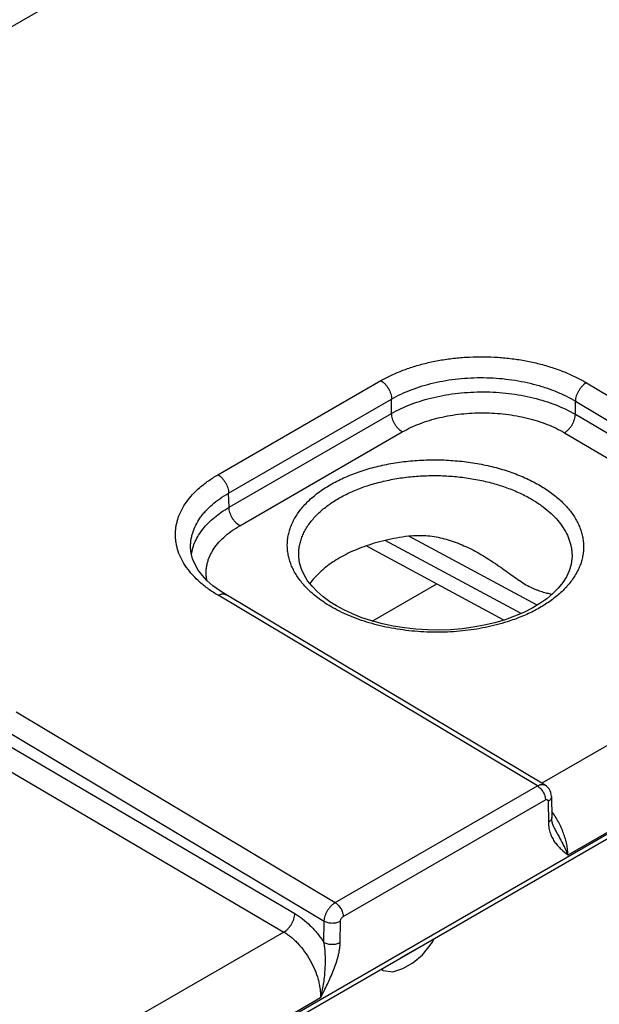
# Model space of a CAD drawing. Header units: inches. Extents: x 0 to 34, y 0 to 22.
# Tile 40 of 128: x 6.4 to 7, y 18.2 to 19.1. Entities that reach past the tile are written whole.
import ezdxf

# ---------------------------------------------------------------- set-up
doc = ezdxf.new("R2010")
doc.units = ezdxf.units.IN
doc.header["$LTSCALE"] = 1.87
doc.header["$MEASUREMENT"] = 0
doc.layers.get('0').update_dxf_attribs({"linetype": 'CONTINUOUS'})

msp = doc.modelspace()

# ---------------------------------------------------------------- linework, layer by layer
at = {"color": 7, "linetype": 'CONTINUOUS'}
for p, q in [((2.06201, 16.63208), (8.25216, 20.20619)), ((4.58824, 16.95611), (9.02095, 19.51549)), ((4.5912, 16.96263), (9.0239, 19.52202)), ((6.60567, 18.69872), (6.76557, 18.79105)), ((6.96707, 18.78898), (7.2802, 18.60176)), ((6.61609, 18.68067), (6.77599, 18.773)), ((6.77599, 18.75882), (6.77599, 18.773)), ((6.95628, 18.758), (6.95628, 18.77093)), ((6.95628, 18.77093), (7.26945, 18.58368)), ((6.61651, 18.66673), (6.77599, 18.75882)), ((6.95628, 18.758), (7.24056, 18.59095)), ((6.62702, 18.64863), (6.78651, 18.74072)), ((6.94558, 18.7399), (7.22986, 18.57285)), ((6.61651, 18.66673), (6.61609, 18.68067)), ((6.90321, 18.56252), (6.76983, 18.63425)), ((6.9188, 18.57069), (6.79293, 18.63838)), ((6.57878, 18.62681), (6.57878, 18.62682)), ((6.88624, 18.55605), (6.75095, 18.62881)), ((6.68489, 18.61951), (6.68489, 18.61953)), ((6.95298, 18.61806), (6.95298, 18.61805)), ((6.75704, 18.55505), (6.82024, 18.59154)), ((6.91904, 18.39324), (6.60573, 18.58034)), ((6.92656, 18.39397), (6.61323, 18.58108)), ((7.22986, 18.57285), (6.92336, 18.39588)), ((7.26583, 18.50825), (6.94904, 18.32535)), ((6.40757, 18.46593), (6.7207, 18.27871)), ((6.39678, 18.44788), (6.70995, 18.26064)), ((6.39678, 18.43496), (6.68106, 18.2679)), ((6.38608, 18.41685), (6.67036, 18.2498)), ((6.7207, 18.27871), (6.91904, 18.39324)), ((6.93281, 18.38283), (6.93312, 18.36226)), ((6.72851, 18.26502), (6.92686, 18.37954)), ((6.92951, 18.37806), (6.92983, 18.3575)), ((6.93549, 18.35222), (6.93549, 18.35221)), ((6.70964, 18.23971), (6.70995, 18.26064)), ((6.72555, 18.23955), (6.72586, 18.26048)), ((6.67036, 18.2498), (6.36387, 18.07283)), ((6.80639, 18.22755), (6.81609, 18.24001)), ((6.81609, 18.24001), (6.81763, 18.24333)), ((6.79864, 18.23222), (6.78507, 18.22438)), ((6.79852, 18.23229), (6.79864, 18.23222)), ((6.799, 18.23257), (6.79864, 18.23222)), ((6.78494, 18.22445), (6.78507, 18.22438)), ((6.787, 18.21407), (6.7967, 18.21967)), ((6.7967, 18.21967), (6.80639, 18.22755)), ((6.76551, 18.21323), (6.76761, 18.21202)), ((6.76607, 18.21356), (6.76761, 18.21202)), ((6.76761, 18.21202), (6.77731, 18.21076)), ((6.77731, 18.21076), (6.787, 18.21407)), ((6.70633, 18.18521), (6.38955, 18.0023))]:
    msp.add_line(p, q, dxfattribs=at)
for points in [[(6.61323, 18.58108), (6.60702, 18.58507), (6.60072, 18.58978), (6.59518, 18.59469), (6.5904, 18.59978), (6.58639, 18.60504), (6.58318, 18.61045), (6.58081, 18.61601), (6.57931, 18.62172), (6.57878, 18.62682)], [(6.69795, 18.58921), (6.69366, 18.59469), (6.69017, 18.60034), (6.68753, 18.60615), (6.68577, 18.61211), (6.68494, 18.61819), (6.68489, 18.61953)], [(6.95298, 18.61806), (6.95293, 18.61664), (6.95206, 18.61048), (6.95024, 18.60444), (6.9475, 18.59857), (6.94389, 18.59288), (6.93946, 18.58739), (6.9342, 18.58209), (6.92815, 18.57702), (6.92134, 18.57221), (6.91382, 18.56771), (6.90559, 18.56354), (6.89672, 18.55974), (6.88727, 18.55636)], [(6.72189, 18.56997), (6.71543, 18.57404), (6.70884, 18.57888), (6.70302, 18.58394), (6.69795, 18.58921)], [(6.88727, 18.55636), (6.87731, 18.55341), (6.8669, 18.55095), (6.85614, 18.54898), (6.84509, 18.54752), (6.83384, 18.5466), (6.82247, 18.54622), (6.81107, 18.54638), (6.79973, 18.54709), (6.78854, 18.54834), (6.77759, 18.5501), (6.76695, 18.55238), (6.7567, 18.55514), (6.74692, 18.55837), (6.73767, 18.56202), (6.72903, 18.56606), (6.72189, 18.56997)], [(6.93281, 18.38283), (6.93265, 18.38472), (6.9322, 18.38671), (6.93147, 18.38858), (6.93049, 18.39028), (6.92927, 18.39179), (6.92787, 18.39307), (6.92656, 18.39397)], [(6.93549, 18.35221), (6.935, 18.35325), (6.93419, 18.35542), (6.9336, 18.35767), (6.93325, 18.36), (6.93312, 18.36226)]]:
    msp.add_lwpolyline(points, dxfattribs=at)
for points, knots in [([(6.76557, 18.79105), (6.76895, 18.79299), (6.77603, 18.79667), (6.78726, 18.80143), (6.79925, 18.80552), (6.81188, 18.80889), (6.82504, 18.81151), (6.83858, 18.81336), (6.8524, 18.81441), (6.86634, 18.81467), (6.88029, 18.81413), (6.8941, 18.81278), (6.90764, 18.81065), (6.92079, 18.80776), (6.93341, 18.80414), (6.9454, 18.79981), (6.95663, 18.79482), (6.9637, 18.79099), (6.96707, 18.78898)], [0, 0, 0, 0, 0.055751, 0.113967, 0.174424, 0.236836, 0.300874, 0.366171, 0.432333, 0.498951, 0.565605, 0.631875, 0.697348, 0.76163, 0.824349, 0.88517, 0.943798, 1, 1, 1, 1]), ([(6.76557, 18.79105), (6.76628, 18.79062), (6.76768, 18.78962), (6.7696, 18.78779), (6.77138, 18.78565), (6.77293, 18.78326), (6.77422, 18.78072), (6.77519, 18.77811), (6.77581, 18.77554), (6.77598, 18.77382), (6.77599, 18.773)], [0, 0, 0, 0, 0.114615, 0.237874, 0.367331, 0.500006, 0.63268, 0.762134, 0.88539, 1, 1, 1, 1]), ([(6.77599, 18.773), (6.77901, 18.77475), (6.78534, 18.77805), (6.7954, 18.78233), (6.80613, 18.78599), (6.81743, 18.78901), (6.8292, 18.79136), (6.84132, 18.79301), (6.85368, 18.79395), (6.86616, 18.79416), (6.87863, 18.79366), (6.89099, 18.79243), (6.90311, 18.7905), (6.91487, 18.78789), (6.92617, 18.78461), (6.93689, 18.7807), (6.94694, 18.7762), (6.95326, 18.77275), (6.95628, 18.77093)], [0, 0, 0, 0, 0.055773, 0.113994, 0.174442, 0.236836, 0.300848, 0.366114, 0.432244, 0.498832, 0.565459, 0.631709, 0.697172, 0.761455, 0.82419, 0.885044, 0.943725, 1, 1, 1, 1]), ([(6.96707, 18.78898), (6.96635, 18.78856), (6.96493, 18.78757), (6.96296, 18.78576), (6.96114, 18.78362), (6.95953, 18.78123), (6.95819, 18.77869), (6.95717, 18.77607), (6.9565, 18.77348), (6.9563, 18.77176), (6.95628, 18.77093)], [0, 0, 0, 0, 0.114175, 0.237358, 0.367004, 0.500006, 0.633007, 0.76265, 0.88583, 1, 1, 1, 1]), ([(6.77599, 18.75882), (6.77901, 18.76056), (6.78535, 18.76384), (6.7954, 18.7681), (6.80612, 18.77176), (6.81742, 18.77479), (6.82919, 18.77717), (6.84131, 18.77887), (6.85367, 18.77987), (6.86614, 18.78017), (6.87862, 18.77976), (6.89097, 18.77864), (6.90309, 18.77684), (6.91486, 18.77435), (6.92616, 18.77121), (6.93688, 18.76745), (6.94693, 18.76311), (6.95326, 18.75977), (6.95628, 18.758)], [0, 0, 0, 0, 0.055768, 0.114033, 0.174564, 0.237064, 0.301198, 0.36659, 0.432841, 0.499534, 0.566243, 0.632542, 0.698013, 0.762255, 0.824893, 0.885584, 0.944033, 1, 1, 1, 1]), ([(6.78651, 18.74072), (6.78579, 18.74114), (6.78438, 18.74213), (6.78245, 18.74396), (6.78066, 18.7461), (6.77909, 18.7485), (6.77778, 18.75105), (6.7768, 18.75367), (6.77618, 18.75627), (6.77601, 18.75799), (6.77599, 18.75882)], [0, 0, 0, 0, 0.114282, 0.237347, 0.366743, 0.499468, 0.632266, 0.761877, 0.885283, 1, 1, 1, 1]), ([(6.78651, 18.74072), (6.78917, 18.74226), (6.79476, 18.74516), (6.80363, 18.74893), (6.81309, 18.75218), (6.82306, 18.75486), (6.83344, 18.75697), (6.84414, 18.75847), (6.85504, 18.75935), (6.86605, 18.75961), (6.87706, 18.75924), (6.88796, 18.75824), (6.89865, 18.75663), (6.90903, 18.75442), (6.919, 18.75163), (6.92847, 18.74829), (6.93733, 18.74443), (6.94292, 18.74147), (6.94558, 18.7399)], [0, 0, 0, 0, 0.055795, 0.114072, 0.174602, 0.237093, 0.301209, 0.366579, 0.432806, 0.499474, 0.56616, 0.63244, 0.697899, 0.762138, 0.824783, 0.885495, 0.94398, 1, 1, 1, 1]), ([(6.94558, 18.7399), (6.9463, 18.74032), (6.94772, 18.74131), (6.94968, 18.74312), (6.95149, 18.74527), (6.95309, 18.74766), (6.95442, 18.75022), (6.95542, 18.75285), (6.95607, 18.75545), (6.95626, 18.75717), (6.95628, 18.758)], [0, 0, 0, 0, 0.114061, 0.237087, 0.366577, 0.499464, 0.632426, 0.762133, 0.885502, 1, 1, 1, 1]), ([(6.68613, 18.66365), (6.68858, 18.66687), (6.69274, 18.67149), (6.69896, 18.67712), (6.70415, 18.68124), (6.70976, 18.68516), (6.71789, 18.6902), (6.729, 18.69589), (6.74344, 18.70164), (6.75898, 18.70634), (6.77539, 18.7099), (6.79243, 18.71228), (6.80986, 18.71345), (6.82742, 18.71339), (6.84486, 18.71209), (6.86192, 18.70959), (6.87836, 18.70591), (6.89394, 18.70111), (6.90843, 18.69525), (6.91748, 18.69057), (6.92175, 18.68806)], [0, 0, 0, 0, 0.047951, 0.073205, 0.09933, 0.126335, 0.154212, 0.212485, 0.2739, 0.338058, 0.404462, 0.472533, 0.541641, 0.611123, 0.680307, 0.74853, 0.815156, 0.879599, 0.94135, 1, 1, 1, 1]), ([(6.60573, 18.58034), (6.60251, 18.58227), (6.59639, 18.58627), (6.58802, 18.59294), (6.58191, 18.59895), (6.57765, 18.60396), (6.5739, 18.60894), (6.56998, 18.61536), (6.56707, 18.62214), (6.56545, 18.62761), (6.56459, 18.63171), (6.56407, 18.63582), (6.56389, 18.63994), (6.56406, 18.64406), (6.56457, 18.64816), (6.56543, 18.65224), (6.56704, 18.65768), (6.56994, 18.66439), (6.5747, 18.67211), (6.58073, 18.6795), (6.58797, 18.68647), (6.59633, 18.69297), (6.60245, 18.69686), (6.60567, 18.69872)], [0, 0, 0, 0, 0.074194, 0.14467, 0.211442, 0.243498, 0.274705, 0.334744, 0.392124, 0.420057, 0.447609, 0.474895, 0.502034, 0.529149, 0.556364, 0.583801, 0.611576, 0.668527, 0.728015, 0.790614, 0.856705, 0.926487, 1, 1, 1, 1]), ([(6.60567, 18.69872), (6.60637, 18.69829), (6.60777, 18.69729), (6.6097, 18.69546), (6.61147, 18.69332), (6.61303, 18.69093), (6.61431, 18.68839), (6.61528, 18.68578), (6.6159, 18.68321), (6.61607, 18.68149), (6.61609, 18.68067)], [0, 0, 0, 0, 0.114615, 0.237874, 0.367331, 0.500006, 0.63268, 0.762134, 0.88539, 1, 1, 1, 1]), ([(6.69985, 18.65628), (6.70234, 18.65907), (6.70792, 18.66447), (6.71753, 18.67168), (6.72852, 18.67818), (6.74074, 18.68386), (6.75402, 18.68868), (6.76819, 18.69254), (6.78305, 18.69542), (6.7984, 18.69726), (6.81403, 18.69804), (6.82973, 18.69775), (6.84528, 18.6964), (6.86046, 18.694), (6.87509, 18.69059), (6.88894, 18.68621), (6.90185, 18.68092), (6.90992, 18.67673), (6.91373, 18.67448)], [0, 0, 0, 0, 0.049187, 0.101711, 0.157588, 0.216658, 0.278615, 0.343054, 0.409487, 0.477357, 0.546068, 0.615, 0.683526, 0.751035, 0.816937, 0.880694, 0.941841, 1, 1, 1, 1]), ([(6.92175, 18.68806), (6.9256, 18.6858), (6.93285, 18.68105), (6.94255, 18.67301), (6.95063, 18.66437), (6.95598, 18.65663), (6.95929, 18.65026), (6.96126, 18.64548), (6.96276, 18.64064), (6.96378, 18.63577), (6.96431, 18.63086), (6.96435, 18.62595), (6.9639, 18.62105), (6.96296, 18.61617), (6.96154, 18.61134), (6.95964, 18.60657), (6.95727, 18.60187), (6.95344, 18.59564), (6.94745, 18.58812), (6.93868, 18.5798), (6.92833, 18.57215), (6.91653, 18.56526), (6.90345, 18.55921), (6.89418, 18.55587), (6.88938, 18.55434)], [0, 0, 0, 0, 0.070779, 0.13728, 0.199581, 0.258018, 0.285999, 0.313281, 0.339989, 0.366266, 0.392269, 0.41816, 0.444109, 0.470282, 0.496838, 0.523925, 0.551673, 0.580198, 0.639902, 0.703618, 0.771587, 0.84381, 0.920076, 1, 1, 1, 1]), ([(6.57878, 18.62682), (6.57874, 18.62807), (6.57877, 18.63058), (6.57914, 18.63435), (6.57983, 18.63809), (6.58119, 18.64308), (6.58372, 18.64924), (6.58721, 18.65508), (6.59056, 18.65958), (6.5944, 18.66409), (6.59994, 18.66949), (6.60756, 18.67544), (6.61315, 18.67898), (6.61609, 18.68067)], [0, 0, 0, 0, 0.054699, 0.109504, 0.164671, 0.220449, 0.33467, 0.453898, 0.515832, 0.579452, 0.712045, 0.852191, 1, 1, 1, 1]), ([(6.91373, 18.67448), (6.9168, 18.67268), (6.92264, 18.6689), (6.93061, 18.6626), (6.93747, 18.65587), (6.94317, 18.64877), (6.94764, 18.64137), (6.95032, 18.63494), (6.95178, 18.62975), (6.95253, 18.62586), (6.95295, 18.62196), (6.95301, 18.61936), (6.95298, 18.61806)], [0, 0, 0, 0, 0.148398, 0.289115, 0.422206, 0.548032, 0.667335, 0.781302, 0.836808, 0.891598, 0.945912, 1, 1, 1, 1]), ([(6.57961, 18.62049), (6.57992, 18.62267), (6.58088, 18.62705), (6.5833, 18.63345), (6.58666, 18.63969), (6.59096, 18.64572), (6.59614, 18.65149), (6.60216, 18.65698), (6.60899, 18.66212), (6.61393, 18.66524), (6.61651, 18.66673)], [0, 0, 0, 0, 0.108068, 0.219072, 0.334293, 0.454754, 0.581203, 0.714115, 0.853713, 1, 1, 1, 1]), ([(6.62702, 18.64863), (6.62631, 18.64905), (6.6249, 18.65005), (6.62296, 18.65187), (6.62117, 18.65402), (6.6196, 18.65641), (6.6183, 18.65897), (6.61732, 18.66159), (6.61669, 18.66418), (6.61652, 18.6659), (6.61651, 18.66673)], [0, 0, 0, 0, 0.114282, 0.237347, 0.366743, 0.499468, 0.632266, 0.761877, 0.885283, 1, 1, 1, 1]), ([(6.69295, 18.58727), (6.69022, 18.59006), (6.68527, 18.59581), (6.68033, 18.60377), (6.67739, 18.61027), (6.67571, 18.61516), (6.67451, 18.62009), (6.67381, 18.62505), (6.67362, 18.63002), (6.67393, 18.635), (6.67473, 18.63994), (6.67604, 18.64485), (6.67784, 18.6497), (6.68092, 18.65616), (6.6839, 18.66073), (6.68613, 18.66365)], [0, 0, 0, 0, 0.13835, 0.268204, 0.330513, 0.391399, 0.45118, 0.51021, 0.568864, 0.627533, 0.686605, 0.746456, 0.807435, 0.86986, 1, 1, 1, 1]), ([(6.68489, 18.61953), (6.68485, 18.62112), (6.68496, 18.62432), (6.68561, 18.6291), (6.68677, 18.63384), (6.68842, 18.63853), (6.69057, 18.64314), (6.69412, 18.64927), (6.69742, 18.65356), (6.69985, 18.65628)], [0, 0, 0, 0, 0.117652, 0.235926, 0.355641, 0.47757, 0.602419, 0.73081, 1, 1, 1, 1]), ([(6.59482, 18.59497), (6.59458, 18.59618), (6.59421, 18.59863), (6.59402, 18.60232), (6.59418, 18.60602), (6.5947, 18.6097), (6.59558, 18.61336), (6.59681, 18.61698), (6.59839, 18.62055), (6.60099, 18.6253), (6.60512, 18.63105), (6.61129, 18.63748), (6.61865, 18.64344), (6.62412, 18.64696), (6.62702, 18.64863)], [0, 0, 0, 0, 0.055516, 0.110653, 0.16575, 0.221144, 0.277164, 0.33412, 0.392297, 0.451947, 0.576398, 0.708852, 0.849994, 1, 1, 1, 1]), ([(6.79534, 18.63871), (6.79146, 18.63828), (6.78377, 18.63721), (6.76884, 18.63433), (6.75795, 18.63128), (6.75093, 18.62883)], [0, 0, 0, 0, 0.257393, 0.510761, 1, 1, 1, 1]), ([(6.79534, 18.63871), (6.79804, 18.63902), (6.80347, 18.63932), (6.81161, 18.63895), (6.8197, 18.63782), (6.83035, 18.63543), (6.84331, 18.63098), (6.85319, 18.62624), (6.85801, 18.62365)], [0, 0, 0, 0, 0.124382, 0.248864, 0.373548, 0.498478, 0.748907, 1, 1, 1, 1]), ([(6.75093, 18.62883), (6.74789, 18.62777), (6.74197, 18.62553), (6.73346, 18.62171), (6.7255, 18.61753), (6.71816, 18.61299), (6.71147, 18.60813), (6.70369, 18.60144), (6.69863, 18.59581), (6.69581, 18.59182)], [0, 0, 0, 0, 0.143171, 0.281692, 0.415147, 0.543195, 0.665691, 0.782617, 1, 1, 1, 1]), ([(6.85801, 18.62365), (6.86299, 18.62097), (6.87026, 18.6166), (6.87962, 18.61032), (6.88646, 18.60548), (6.89314, 18.60063), (6.89967, 18.59596), (6.90603, 18.59172), (6.91032, 18.58926), (6.91244, 18.58819)], [0, 0, 0, 0, 0.261052, 0.391032, 0.520116, 0.647553, 0.771921, 0.890626, 1, 1, 1, 1]), ([(6.71626, 18.56941), (6.71403, 18.57072), (6.70972, 18.57342), (6.70173, 18.57913), (6.69626, 18.5839), (6.69295, 18.58727)], [0, 0, 0, 0, 0.263517, 0.518116, 1, 1, 1, 1]), ([(6.93309, 18.58113), (6.93163, 18.58151), (6.92853, 18.58229), (6.92456, 18.58339), (6.92113, 18.5845), (6.91834, 18.58552), (6.91541, 18.58674), (6.91344, 18.58768), (6.91244, 18.58819)], [0, 0, 0, 0, 0.206695, 0.438236, 0.565075, 0.700462, 0.845263, 1, 1, 1, 1]), ([(6.60573, 18.58034), (6.60639, 18.58073), (6.60741, 18.58121), (6.6088, 18.58162), (6.60979, 18.58179), (6.61074, 18.58182), (6.61164, 18.58172), (6.61247, 18.58148), (6.61299, 18.58123), (6.61323, 18.58108)], [0, 0, 0, 0, 0.291326, 0.425079, 0.551149, 0.670293, 0.783681, 0.892927, 1, 1, 1, 1]), ([(6.88938, 18.55434), (6.88238, 18.55212), (6.87157, 18.54935), (6.85682, 18.54674), (6.84153, 18.5448), (6.82211, 18.54375), (6.80265, 18.54451), (6.78724, 18.54622), (6.77593, 18.54803), (6.76489, 18.55037), (6.75421, 18.55321), (6.74394, 18.55654), (6.73417, 18.56035), (6.72493, 18.56459), (6.71908, 18.56776), (6.71626, 18.56941)], [0, 0, 0, 0, 0.12359, 0.187283, 0.251891, 0.382738, 0.513946, 0.579001, 0.643311, 0.706613, 0.768656, 0.829209, 0.888065, 0.945046, 1, 1, 1, 1]), ([(6.91904, 18.39324), (6.91971, 18.39362), (6.92073, 18.39411), (6.92212, 18.39451), (6.92311, 18.39468), (6.92406, 18.39471), (6.92496, 18.3946), (6.9258, 18.39436), (6.92632, 18.39411), (6.92656, 18.39397)], [0, 0, 0, 0, 0.290875, 0.4245, 0.550528, 0.669706, 0.783214, 0.892662, 1, 1, 1, 1]), ([(6.91904, 18.39324), (6.91958, 18.39291), (6.92064, 18.39215), (6.9221, 18.39076), (6.92344, 18.38913), (6.92461, 18.38731), (6.92558, 18.38538), (6.9263, 18.3834), (6.92675, 18.38145), (6.92686, 18.38016), (6.92686, 18.37954)], [0, 0, 0, 0, 0.114831, 0.238392, 0.368165, 0.501088, 0.633861, 0.763192, 0.886057, 1, 1, 1, 1]), ([(6.93281, 18.38283), (6.93281, 18.38261), (6.93278, 18.38216), (6.93262, 18.38151), (6.93235, 18.38086), (6.93184, 18.38001), (6.93092, 18.379), (6.93001, 18.37836), (6.92951, 18.37806)], [0, 0, 0, 0, 0.108518, 0.219022, 0.333322, 0.452916, 0.711577, 1, 1, 1, 1]), ([(6.92686, 18.37954), (6.92702, 18.37963), (6.92735, 18.37979), (6.92785, 18.37991), (6.92831, 18.3799), (6.92873, 18.37976), (6.92907, 18.37948), (6.92932, 18.37909), (6.92948, 18.3786), (6.92951, 18.37825), (6.92951, 18.37806)], [0, 0, 0, 0, 0.14534, 0.275513, 0.392683, 0.501991, 0.61094, 0.727152, 0.856031, 1, 1, 1, 1]), ([(6.94904, 18.32535), (6.94901, 18.32706), (6.94876, 18.33058), (6.94788, 18.33594), (6.94651, 18.34144), (6.94466, 18.34701), (6.94237, 18.35258), (6.93965, 18.35808), (6.93655, 18.36341), (6.93425, 18.36683), (6.93305, 18.3685)], [0, 0, 0, 0, 0.110259, 0.226589, 0.348252, 0.474317, 0.603716, 0.735282, 0.867793, 1, 1, 1, 1]), ([(6.93312, 18.36226), (6.93312, 18.36205), (6.93309, 18.3616), (6.93293, 18.36094), (6.93266, 18.3603), (6.93215, 18.35945), (6.93123, 18.35844), (6.93033, 18.3578), (6.92983, 18.3575)], [0, 0, 0, 0, 0.108518, 0.219022, 0.333322, 0.452916, 0.711577, 1, 1, 1, 1]), ([(6.92983, 18.3575), (6.92986, 18.35555), (6.9302, 18.35179), (6.93157, 18.34653), (6.93361, 18.3419), (6.93616, 18.33784), (6.93908, 18.33428), (6.94331, 18.33005), (6.94676, 18.32722), (6.94904, 18.32535)], [0, 0, 0, 0, 0.150708, 0.288921, 0.417481, 0.539334, 0.656987, 0.772275, 1, 1, 1, 1]), ([(6.93549, 18.35221), (6.93611, 18.35099), (6.93736, 18.34858), (6.93989, 18.34391), (6.94295, 18.3383), (6.94627, 18.33177), (6.94819, 18.32746), (6.94904, 18.32535)], [0, 0, 0, 0, 0.136618, 0.270593, 0.529377, 0.773423, 1, 1, 1, 1]), ([(6.70995, 18.26064), (6.70998, 18.26147), (6.71017, 18.26319), (6.71083, 18.26578), (6.71184, 18.26841), (6.71318, 18.27096), (6.71478, 18.27335), (6.7166, 18.27549), (6.71856, 18.27731), (6.71998, 18.2783), (6.7207, 18.27871)], [0, 0, 0, 0, 0.114334, 0.237606, 0.367277, 0.500256, 0.633199, 0.762764, 0.885873, 1, 1, 1, 1]), ([(6.7207, 18.27871), (6.72123, 18.27839), (6.7223, 18.27763), (6.72375, 18.27624), (6.72509, 18.27461), (6.72627, 18.27279), (6.72723, 18.27086), (6.72795, 18.26888), (6.7284, 18.26693), (6.72851, 18.26564), (6.72851, 18.26502)], [0, 0, 0, 0, 0.114831, 0.238392, 0.368165, 0.501088, 0.633861, 0.763192, 0.886057, 1, 1, 1, 1]), ([(6.67036, 18.2498), (6.67108, 18.25021), (6.6725, 18.2512), (6.67446, 18.25302), (6.67627, 18.25517), (6.67787, 18.25756), (6.6792, 18.26012), (6.68021, 18.26274), (6.68086, 18.26534), (6.68104, 18.26707), (6.68106, 18.2679)], [0, 0, 0, 0, 0.114061, 0.237087, 0.366577, 0.499464, 0.632426, 0.762133, 0.885502, 1, 1, 1, 1]), ([(6.68106, 18.2679), (6.68374, 18.26633), (6.68904, 18.26267), (6.69645, 18.25609), (6.70344, 18.24839), (6.70765, 18.2427), (6.70964, 18.23971)], [0, 0, 0, 0, 0.230256, 0.475911, 0.733804, 1, 1, 1, 1]), ([(6.70995, 18.26064), (6.7105, 18.26032), (6.71169, 18.25977), (6.71363, 18.25917), (6.71573, 18.25879), (6.71791, 18.25865), (6.72009, 18.25875), (6.72219, 18.25908), (6.72412, 18.25964), (6.72532, 18.26017), (6.72586, 18.26048)], [0, 0, 0, 0, 0.114384, 0.237869, 0.367837, 0.501096, 0.634203, 0.763726, 0.88651, 1, 1, 1, 1]), ([(6.72586, 18.26048), (6.72587, 18.26068), (6.72591, 18.26112), (6.72612, 18.26201), (6.72661, 18.26309), (6.72731, 18.26404), (6.72798, 18.26466), (6.72833, 18.26491), (6.72851, 18.26502)], [0, 0, 0, 0, 0.114924, 0.238584, 0.501064, 0.762961, 0.885942, 1, 1, 1, 1]), ([(6.67036, 18.2498), (6.6716, 18.24907), (6.67406, 18.24748), (6.67762, 18.24475), (6.6811, 18.24167), (6.68565, 18.23706), (6.6909, 18.23059), (6.69633, 18.22203), (6.70075, 18.21289), (6.70349, 18.205), (6.70503, 18.19869), (6.70583, 18.19409), (6.70629, 18.1896), (6.70636, 18.18665), (6.70633, 18.18521)], [0, 0, 0, 0, 0.055915, 0.114253, 0.174791, 0.237247, 0.366514, 0.499146, 0.631897, 0.76151, 0.824217, 0.88505, 0.943722, 1, 1, 1, 1]), ([(6.70633, 18.18521), (6.70693, 18.18738), (6.70801, 18.19179), (6.70928, 18.19852), (6.71022, 18.20537), (6.71083, 18.21229), (6.71113, 18.21924), (6.71111, 18.22504), (6.71089, 18.22965), (6.71062, 18.23306), (6.71023, 18.23642), (6.70986, 18.23863), (6.70964, 18.23971)], [0, 0, 0, 0, 0.123024, 0.247565, 0.373257, 0.499705, 0.626436, 0.752842, 0.815652, 0.877967, 0.939534, 1, 1, 1, 1]), ([(6.70633, 18.18521), (6.70861, 18.1897), (6.71202, 18.19644), (6.71625, 18.20554), (6.71915, 18.21241), (6.72168, 18.21931), (6.72338, 18.22509), (6.72443, 18.22968), (6.72502, 18.23304), (6.72542, 18.23632), (6.72553, 18.23849), (6.72555, 18.23955)], [0, 0, 0, 0, 0.260233, 0.389795, 0.518395, 0.645214, 0.768999, 0.82924, 0.888021, 0.945052, 1, 1, 1, 1]), ([(6.70964, 18.23971), (6.71018, 18.2394), (6.71138, 18.23884), (6.71331, 18.23824), (6.71541, 18.23787), (6.71759, 18.23772), (6.71977, 18.23782), (6.72187, 18.23816), (6.72381, 18.23872), (6.725, 18.23925), (6.72555, 18.23955)], [0, 0, 0, 0, 0.114384, 0.237869, 0.367837, 0.501096, 0.634203, 0.763726, 0.88651, 1, 1, 1, 1])]:
    msp.add_open_spline(points, degree=3, knots=knots, dxfattribs=at)

doc.saveas('drawing.dxf')
